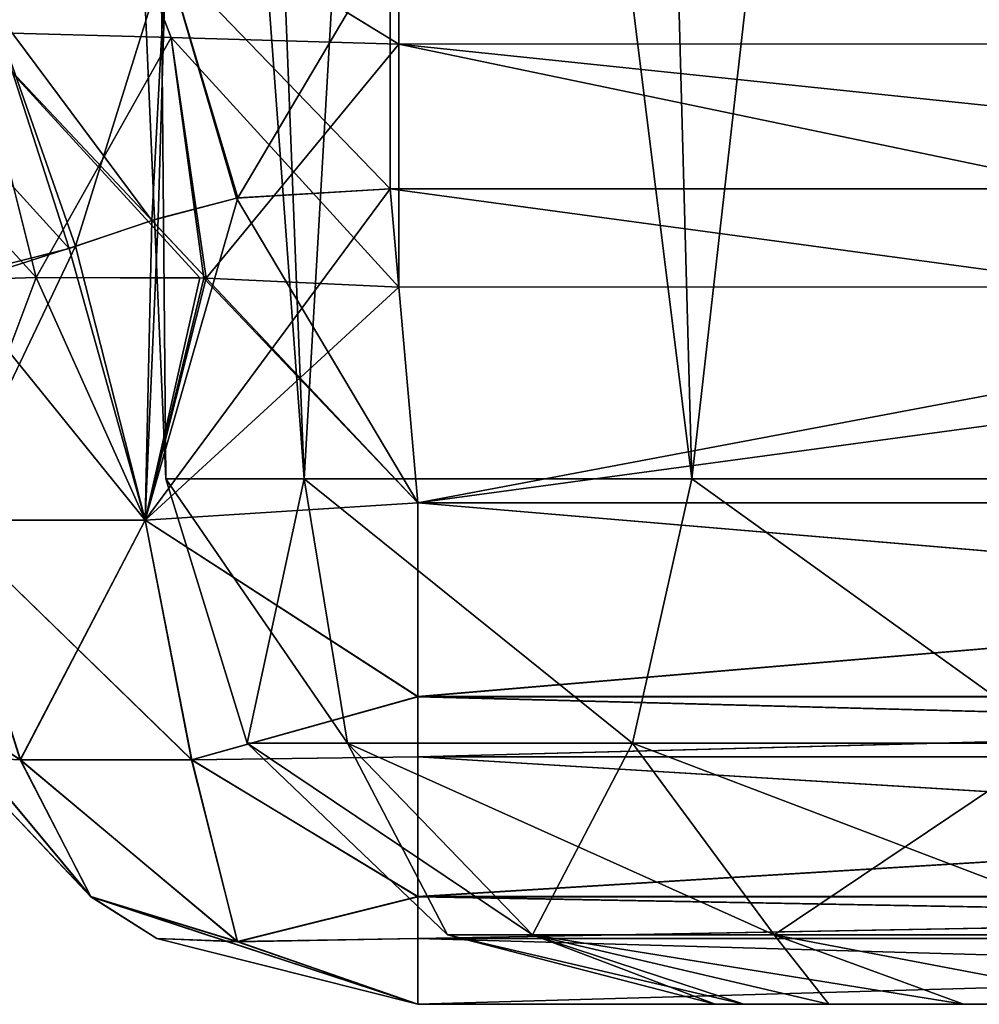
# Model space of a CAD drawing. Header units: millimetres. Extents: x -125 to 125, y -4 to 53.
# Tile 80 of 140: x 38.596 to 39.469, y -3.1 to -2.204. Entities that reach past the tile are written whole.
import ezdxf

# ---------------------------------------------------------------- set-up
doc = ezdxf.new("R2010")
doc.units = ezdxf.units.MM
doc.header["$LTSCALE"] = 65.185185
for name, color, linetype in [('272', 7, 'CONTINUOUS'), ('273', 7, 'CONTINUOUS'), ('274', 7, 'CONTINUOUS'), ('290', 7, 'CONTINUOUS'), ('291', 7, 'CONTINUOUS'), ('292', 7, 'CONTINUOUS'), ('314', 7, 'CONTINUOUS'), ('315', 7, 'CONTINUOUS'), ('334', 7, 'CONTINUOUS'), ('335', 7, 'CONTINUOUS'), ('344', 7, 'CONTINUOUS'), ('348', 7, 'CONTINUOUS'), ('349', 7, 'CONTINUOUS'), ('350', 7, 'CONTINUOUS'), ('351', 7, 'CONTINUOUS'), ('384', 7, 'CONTINUOUS'), ('385', 7, 'CONTINUOUS'), ('386', 7, 'CONTINUOUS'), ('387', 7, 'CONTINUOUS'), ('388', 7, 'CONTINUOUS'), ('408', 7, 'CONTINUOUS'), ('409', 7, 'CONTINUOUS'), ('412', 7, 'CONTINUOUS'), ('413', 7, 'CONTINUOUS'), ('416', 7, 'CONTINUOUS'), ('421', 7, 'CONTINUOUS'), ('422', 7, 'CONTINUOUS'), ('423', 7, 'CONTINUOUS'), ('424', 7, 'CONTINUOUS'), ('426', 7, 'CONTINUOUS'), ('427', 7, 'CONTINUOUS'), ('428', 7, 'CONTINUOUS'), ('433', 7, 'CONTINUOUS'), ('477', 7, 'CONTINUOUS'), ('482', 7, 'CONTINUOUS'), ('483', 7, 'CONTINUOUS'), ('484', 7, 'CONTINUOUS')]:
    doc.layers.add(name, color=color, linetype=linetype)

msp = doc.modelspace()

# ---------------------------------------------------------------- linework, layer by layer
at = {"layer": '272', "color": 7, "linetype": 'Continuous'}
for points in [[(38.95817, -2.64358, 124.24369), (41.04183, -2.64358, 124.24369), (38.93318, -2.35794, 124.26868), (38.95817, -2.64358, 124.24369)], [(41.04183, -2.64358, 124.24369), (41.06682, -2.35794, 124.26868), (38.93318, -2.35794, 124.26868), (41.04183, -2.64358, 124.24369)]]:
    msp.add_3dface(points, dxfattribs=at)
at = {"layer": '273', "color": 7, "linetype": 'Continuous'}
for points in [[(41.04183, -3.1, 123.16193), (38.95817, -3.1, 123.7456), (38.95817, -3.1, 123.16193), (41.04183, -3.1, 123.16193)], [(41.04183, -3.1, 123.7456), (38.95817, -3.1, 123.7456), (41.04183, -3.1, 123.16193), (41.04183, -3.1, 123.7456)]]:
    msp.add_3dface(points, dxfattribs=at)
at = {"layer": '274', "color": 7, "linetype": 'Continuous'}
for points in [[(38.95817, -2.64358, 122.66383), (38.94101, -2.44747, 122.64667), (40.00002, -2.44724, 122.64665), (38.95817, -2.64358, 122.66383)], [(41.04183, -2.64358, 122.66383), (38.95817, -2.64358, 122.66383), (40.00002, -2.44724, 122.64665), (41.04183, -2.64358, 122.66383)]]:
    msp.add_3dface(points, dxfattribs=at)
at = {"layer": '290', "color": 7, "linetype": 'Continuous'}
for points in [[(38.95817, -2.64358, -124.24369), (38.93318, -2.35794, -124.26868), (41.06682, -2.35794, -124.26868), (38.95817, -2.64358, -124.24369)], [(41.04183, -2.64358, -124.24369), (38.95817, -2.64358, -124.24369), (41.06682, -2.35794, -124.26868), (41.04183, -2.64358, -124.24369)]]:
    msp.add_3dface(points, dxfattribs=at)
at = {"layer": '291', "color": 7, "linetype": 'Continuous'}
for points in [[(41.04183, -3.1, -123.7456), (41.04183, -3.1, -123.16193), (38.95817, -3.1, -123.16193), (41.04183, -3.1, -123.7456)], [(38.95817, -3.1, -123.7456), (41.04183, -3.1, -123.7456), (38.95817, -3.1, -123.16193), (38.95817, -3.1, -123.7456)]]:
    msp.add_3dface(points, dxfattribs=at)
at = {"layer": '292', "color": 7, "linetype": 'Continuous'}
for points in [[(38.94101, -2.44747, -122.64667), (38.95817, -2.64358, -122.66383), (40.00002, -2.44724, -122.64665), (38.94101, -2.44747, -122.64667)], [(38.95817, -2.64358, -122.66383), (41.04183, -2.64358, -122.66383), (40.00002, -2.44724, -122.64665), (38.95817, -2.64358, -122.66383)]]:
    msp.add_3dface(points, dxfattribs=at)
at = {"layer": '314', "color": 7, "linetype": 'Continuous'}
for points in [[(38.61119, -2.43873, 122.76965), (38.52805, -2.65932, 122.91397), (38.48657, -2.44253, 122.93897), (38.61119, -2.43873, 122.76965)], [(38.7102, -2.65932, 122.73182), (38.52805, -2.65932, 122.91397), (38.61119, -2.43873, 122.76965), (38.7102, -2.65932, 122.73182)], [(38.75983, -2.43907, 122.6796), (38.7102, -2.65932, 122.73182), (38.61119, -2.43873, 122.76965), (38.75983, -2.43907, 122.6796)], [(38.76565, -2.43914, 122.6774), (38.7102, -2.65932, 122.73182), (38.75983, -2.43907, 122.6796), (38.76565, -2.43914, 122.6774)], [(38.94101, -2.44747, 122.64667), (38.7102, -2.65932, 122.73182), (38.76565, -2.43914, 122.6774), (38.94101, -2.44747, 122.64667)], [(38.94101, -2.44747, 122.64667), (38.95817, -2.64358, 122.66383), (38.7102, -2.65932, 122.73182), (38.94101, -2.44747, 122.64667)]]:
    msp.add_3dface(points, dxfattribs=at)
at = {"layer": '315', "color": 7, "linetype": 'Continuous'}
for points in [[(38.95817, -2.64358, 124.24369), (38.93318, -2.35794, 124.26868), (38.79329, -2.36652, 124.24778), (38.95817, -2.64358, 124.24369)], [(38.71617, -2.38675, 124.21542), (38.95817, -2.64358, 124.24369), (38.79329, -2.36652, 124.24778), (38.71617, -2.38675, 124.21542)], [(38.64107, -2.41222, 124.16619), (38.7102, -2.65932, 124.17571), (38.71617, -2.38675, 124.21542), (38.64107, -2.41222, 124.16619)], [(38.7102, -2.65932, 124.17571), (38.95817, -2.64358, 124.24369), (38.71617, -2.38675, 124.21542), (38.7102, -2.65932, 124.17571)], [(38.53217, -2.43953, 124.04948), (38.7102, -2.65932, 124.17571), (38.64107, -2.41222, 124.16619), (38.53217, -2.43953, 124.04948)], [(38.52805, -2.65932, 123.99356), (38.7102, -2.65932, 124.17571), (38.53217, -2.43953, 124.04948), (38.52805, -2.65932, 123.99356)]]:
    msp.add_3dface(points, dxfattribs=at)
at = {"layer": '334', "color": 7, "linetype": 'Continuous'}
for points in [[(38.93318, -2.35794, -124.26868), (38.7102, -2.65932, -124.17571), (38.79453, -2.36628, -124.24817), (38.93318, -2.35794, -124.26868)], [(38.93318, -2.35794, -124.26868), (38.95817, -2.64358, -124.24369), (38.7102, -2.65932, -124.17571), (38.93318, -2.35794, -124.26868)], [(38.79453, -2.36628, -124.24817), (38.7102, -2.65932, -124.17571), (38.72206, -2.38492, -124.21849), (38.79453, -2.36628, -124.24817)], [(38.72206, -2.38492, -124.21849), (38.7102, -2.65932, -124.17571), (38.64684, -2.41022, -124.1707), (38.72206, -2.38492, -124.21849)], [(38.64684, -2.41022, -124.1707), (38.52805, -2.65932, -123.99356), (38.5809, -2.4313, -124.11023), (38.64684, -2.41022, -124.1707)], [(38.7102, -2.65932, -124.17571), (38.52805, -2.65932, -123.99356), (38.64684, -2.41022, -124.1707), (38.7102, -2.65932, -124.17571)]]:
    msp.add_3dface(points, dxfattribs=at)
at = {"layer": '335', "color": 7, "linetype": 'Continuous'}
for points in [[(38.48657, -2.44252, -122.93897), (38.52805, -2.65932, -122.91397), (38.61119, -2.43873, -122.76965), (38.48657, -2.44252, -122.93897)], [(38.52805, -2.65932, -122.91397), (38.7102, -2.65932, -122.73182), (38.61119, -2.43873, -122.76965), (38.52805, -2.65932, -122.91397)], [(38.61119, -2.43873, -122.76965), (38.7102, -2.65932, -122.73182), (38.76367, -2.43912, -122.67814), (38.61119, -2.43873, -122.76965)], [(38.7102, -2.65932, -122.73182), (38.95817, -2.64358, -122.66383), (38.76367, -2.43912, -122.67814), (38.7102, -2.65932, -122.73182)], [(38.76367, -2.43912, -122.67814), (38.95817, -2.64358, -122.66383), (38.76565, -2.43914, -122.67739), (38.76367, -2.43912, -122.67814)], [(38.95817, -2.64358, -122.66383), (38.94101, -2.44747, -122.64667), (38.76565, -2.43914, -122.67739), (38.95817, -2.64358, -122.66383)]]:
    msp.add_3dface(points, dxfattribs=at)
at = {"layer": '344', "color": 7, "linetype": 'Continuous'}
for points in [[(41.04183, -2.64358, 124.24369), (38.95817, -2.64358, 124.24369), (38.95817, -2.82008, 124.19456), (41.04183, -2.64358, 124.24369)], [(41.04183, -2.64358, 124.24369), (38.95817, -2.82008, 124.19456), (41.04183, -2.82008, 124.19456), (41.04183, -2.64358, 124.24369)], [(38.95817, -2.82008, 124.19456), (38.95817, -2.87475, 124.16335), (41.04183, -2.82008, 124.19456), (38.95817, -2.82008, 124.19456)], [(41.04183, -2.82008, 124.19456), (38.95817, -2.87475, 124.16335), (41.04183, -2.87475, 124.16335), (41.04183, -2.82008, 124.19456)], [(41.04183, -2.87475, 124.16335), (38.95817, -3.00206, 124.04283), (41.04183, -3.00206, 124.04283), (41.04183, -2.87475, 124.16335)], [(38.95817, -2.87475, 124.16335), (38.95817, -3.00206, 124.04283), (41.04183, -2.87475, 124.16335), (38.95817, -2.87475, 124.16335)], [(41.04183, -3.00206, 124.04283), (38.95817, -3.0401, 123.9829), (41.04183, -3.0401, 123.9829), (41.04183, -3.00206, 124.04283)], [(38.95817, -3.00206, 124.04283), (38.95817, -3.0401, 123.9829), (41.04183, -3.00206, 124.04283), (38.95817, -3.00206, 124.04283)], [(38.95817, -3.1, 123.7456), (41.04183, -3.1, 123.7456), (41.04183, -3.0401, 123.9829), (38.95817, -3.1, 123.7456)], [(38.95817, -3.0401, 123.9829), (38.95817, -3.1, 123.7456), (41.04183, -3.0401, 123.9829), (38.95817, -3.0401, 123.9829)]]:
    msp.add_3dface(points, dxfattribs=at)
at = {"layer": '348', "color": 7, "linetype": 'Continuous'}
for points in [[(38.95817, -2.64358, 122.66383), (41.04183, -2.64358, 122.66383), (41.04183, -2.82008, 122.71297), (38.95817, -2.64358, 122.66383)], [(38.95817, -2.64358, 122.66383), (41.04183, -2.82008, 122.71297), (38.95817, -2.82008, 122.71297), (38.95817, -2.64358, 122.66383)], [(41.04183, -2.82008, 122.71297), (41.04183, -2.87474, 122.74418), (38.95817, -2.82008, 122.71297), (41.04183, -2.82008, 122.71297)], [(38.95817, -2.82008, 122.71297), (41.04183, -2.87474, 122.74418), (38.95817, -2.87475, 122.74418), (38.95817, -2.82008, 122.71297)], [(41.04183, -2.87474, 122.74418), (41.04183, -3.00206, 122.86469), (38.95817, -2.87475, 122.74418), (41.04183, -2.87474, 122.74418)], [(38.95817, -2.87475, 122.74418), (41.04183, -3.00206, 122.86469), (38.95817, -3.00206, 122.86469), (38.95817, -2.87475, 122.74418)], [(41.04183, -3.00206, 122.86469), (41.04183, -3.0401, 122.92462), (38.95817, -3.00206, 122.86469), (41.04183, -3.00206, 122.86469)], [(38.95817, -3.00206, 122.86469), (41.04183, -3.0401, 122.92462), (38.95817, -3.0401, 122.92462), (38.95817, -3.00206, 122.86469)], [(41.04183, -3.0401, 122.92462), (41.04183, -3.1, 123.16193), (38.95817, -3.0401, 122.92462), (41.04183, -3.0401, 122.92462)], [(41.04183, -3.1, 123.16193), (38.95817, -3.1, 123.16193), (38.95817, -3.0401, 122.92462), (41.04183, -3.1, 123.16193)]]:
    msp.add_3dface(points, dxfattribs=at)
at = {"layer": '349', "color": 7, "linetype": 'Continuous'}
for points in [[(38.7102, -2.65932, 122.73182), (38.95817, -2.64358, 122.66383), (38.95817, -2.82008, 122.71297), (38.7102, -2.65932, 122.73182)], [(38.50921, -2.82008, 123.16193), (38.52805, -2.65932, 122.91397), (38.59676, -2.87766, 122.95629), (38.50921, -2.82008, 123.16193)], [(38.52805, -2.65932, 122.91397), (38.7102, -2.65932, 122.73182), (38.59676, -2.87766, 122.95629), (38.52805, -2.65932, 122.91397)], [(38.59676, -2.87766, 122.95629), (38.7102, -2.65932, 122.73182), (38.75252, -2.87766, 122.80052), (38.59676, -2.87766, 122.95629)], [(38.7102, -2.65932, 122.73182), (38.95817, -2.82008, 122.71297), (38.75252, -2.87766, 122.80052), (38.7102, -2.65932, 122.73182)], [(38.50921, -2.82008, 123.16193), (38.59676, -2.87766, 122.95629), (38.54041, -2.87474, 123.16193), (38.50921, -2.82008, 123.16193)], [(38.95817, -2.82008, 122.71297), (38.95817, -3.00206, 122.86469), (38.75252, -2.87766, 122.80052), (38.95817, -2.82008, 122.71297)], [(38.95817, -2.82008, 122.71297), (38.95817, -2.87475, 122.74418), (38.95817, -3.00206, 122.86469), (38.95817, -2.82008, 122.71297)], [(38.59676, -2.87766, 122.95629), (38.66093, -3.00206, 123.16193), (38.54041, -2.87474, 123.16193), (38.59676, -2.87766, 122.95629)], [(38.59676, -2.87766, 122.95629), (38.75252, -2.87766, 122.80052), (38.79425, -3.04302, 122.99801), (38.59676, -2.87766, 122.95629)], [(38.59676, -2.87766, 122.95629), (38.79425, -3.04302, 122.99801), (38.66093, -3.00206, 123.16193), (38.59676, -2.87766, 122.95629)], [(38.75252, -2.87766, 122.80052), (38.95817, -3.00206, 122.86469), (38.79425, -3.04302, 122.99801), (38.75252, -2.87766, 122.80052)], [(38.66093, -3.00206, 123.16193), (38.79425, -3.04302, 122.99801), (38.72086, -3.0401, 123.16193), (38.66093, -3.00206, 123.16193)], [(38.95817, -3.00206, 122.86469), (38.95817, -3.1, 123.16193), (38.79425, -3.04302, 122.99801), (38.95817, -3.00206, 122.86469)], [(38.95817, -3.1, 123.16193), (38.95817, -3.00206, 122.86469), (38.95817, -3.0401, 122.92462), (38.95817, -3.1, 123.16193)], [(38.79425, -3.04302, 122.99801), (38.95817, -3.1, 123.16193), (38.72086, -3.0401, 123.16193), (38.79425, -3.04302, 122.99801)]]:
    msp.add_3dface(points, dxfattribs=at)
at = {"layer": '350', "color": 7, "linetype": 'Continuous'}
for points in [[(38.54041, -2.87474, 123.16193), (38.66093, -3.00206, 123.16193), (38.54042, -2.87475, 123.7456), (38.54041, -2.87474, 123.16193)], [(38.54042, -2.87475, 123.7456), (38.66093, -3.00206, 123.16193), (38.66093, -3.00206, 123.7456), (38.54042, -2.87475, 123.7456)], [(38.66093, -3.00206, 123.16193), (38.72086, -3.0401, 123.16193), (38.66093, -3.00206, 123.7456), (38.66093, -3.00206, 123.16193)], [(38.66093, -3.00206, 123.7456), (38.72086, -3.0401, 123.16193), (38.72086, -3.0401, 123.7456), (38.66093, -3.00206, 123.7456)], [(38.72086, -3.0401, 123.16193), (38.95817, -3.1, 123.16193), (38.72086, -3.0401, 123.7456), (38.72086, -3.0401, 123.16193)], [(38.95817, -3.1, 123.16193), (38.95817, -3.1, 123.7456), (38.72086, -3.0401, 123.7456), (38.95817, -3.1, 123.16193)]]:
    msp.add_3dface(points, dxfattribs=at)
at = {"layer": '351', "color": 7, "linetype": 'Continuous'}
for points in [[(38.95817, -2.64358, 124.24369), (38.7102, -2.65932, 124.17571), (38.95817, -2.82008, 124.19456), (38.95817, -2.64358, 124.24369)], [(38.52805, -2.65932, 123.99356), (38.50921, -2.82008, 123.7456), (38.59676, -2.87766, 123.95124), (38.52805, -2.65932, 123.99356)], [(38.75252, -2.87766, 124.107), (38.52805, -2.65932, 123.99356), (38.59676, -2.87766, 123.95124), (38.75252, -2.87766, 124.107)], [(38.7102, -2.65932, 124.17571), (38.52805, -2.65932, 123.99356), (38.75252, -2.87766, 124.107), (38.7102, -2.65932, 124.17571)], [(38.95817, -2.82008, 124.19456), (38.7102, -2.65932, 124.17571), (38.75252, -2.87766, 124.107), (38.95817, -2.82008, 124.19456)], [(38.50921, -2.82008, 123.7456), (38.54042, -2.87475, 123.7456), (38.66093, -3.00206, 123.7456), (38.50921, -2.82008, 123.7456)], [(38.50921, -2.82008, 123.7456), (38.66093, -3.00206, 123.7456), (38.59676, -2.87766, 123.95124), (38.50921, -2.82008, 123.7456)], [(38.95817, -2.87475, 124.16335), (38.95817, -2.82008, 124.19456), (38.75252, -2.87766, 124.107), (38.95817, -2.87475, 124.16335)], [(38.95817, -3.00206, 124.04283), (38.95817, -2.87475, 124.16335), (38.75252, -2.87766, 124.107), (38.95817, -3.00206, 124.04283)], [(38.59676, -2.87766, 123.95124), (38.66093, -3.00206, 123.7456), (38.79425, -3.04302, 123.90951), (38.59676, -2.87766, 123.95124)], [(38.75252, -2.87766, 124.107), (38.59676, -2.87766, 123.95124), (38.79425, -3.04302, 123.90951), (38.75252, -2.87766, 124.107)], [(38.95817, -3.00206, 124.04283), (38.75252, -2.87766, 124.107), (38.79425, -3.04302, 123.90951), (38.95817, -3.00206, 124.04283)], [(38.66093, -3.00206, 123.7456), (38.95817, -3.1, 123.7456), (38.79425, -3.04302, 123.90951), (38.66093, -3.00206, 123.7456)], [(38.95817, -3.1, 123.7456), (38.66093, -3.00206, 123.7456), (38.72086, -3.0401, 123.7456), (38.95817, -3.1, 123.7456)], [(38.95817, -3.0401, 123.9829), (38.95817, -3.00206, 124.04283), (38.79425, -3.04302, 123.90951), (38.95817, -3.0401, 123.9829)], [(38.95817, -3.1, 123.7456), (38.95817, -3.0401, 123.9829), (38.79425, -3.04302, 123.90951), (38.95817, -3.1, 123.7456)]]:
    msp.add_3dface(points, dxfattribs=at)
at = {"layer": '384', "color": 7, "linetype": 'Continuous'}
for points in [[(41.04183, -2.8199, -122.71288), (41.04183, -2.64358, -122.66383), (38.95817, -2.8199, -122.71288), (41.04183, -2.8199, -122.71288)], [(41.04183, -2.64358, -122.66383), (38.95817, -2.64358, -122.66383), (38.95817, -2.8199, -122.71288), (41.04183, -2.64358, -122.66383)], [(41.04183, -2.87475, -122.74418), (41.04183, -2.8199, -122.71288), (38.95817, -2.87475, -122.74418), (41.04183, -2.87475, -122.74418)], [(38.95817, -2.87475, -122.74418), (41.04183, -2.8199, -122.71288), (38.95817, -2.8199, -122.71288), (38.95817, -2.87475, -122.74418)], [(38.95817, -3.00189, -122.86447), (41.04183, -2.87475, -122.74418), (38.95817, -2.87475, -122.74418), (38.95817, -3.00189, -122.86447)], [(41.04183, -3.00189, -122.86447), (41.04183, -2.87475, -122.74418), (38.95817, -3.00189, -122.86447), (41.04183, -3.00189, -122.86447)], [(41.04183, -3.0401, -122.92462), (41.04183, -3.00189, -122.86447), (38.95817, -3.0401, -122.92462), (41.04183, -3.0401, -122.92462)], [(38.95817, -3.0401, -122.92462), (41.04183, -3.00189, -122.86447), (38.95817, -3.00189, -122.86447), (38.95817, -3.0401, -122.92462)], [(38.95817, -3.1, -123.16193), (41.04183, -3.0401, -122.92462), (38.95817, -3.0401, -122.92462), (38.95817, -3.1, -123.16193)], [(38.95817, -3.1, -123.16193), (41.04183, -3.1, -123.16193), (41.04183, -3.0401, -122.92462), (38.95817, -3.1, -123.16193)]]:
    msp.add_3dface(points, dxfattribs=at)
at = {"layer": '385', "color": 7, "linetype": 'Continuous'}
for points in [[(38.95817, -2.64358, -122.66383), (38.7102, -2.65932, -122.73182), (38.95817, -2.8199, -122.71288), (38.95817, -2.64358, -122.66383)], [(38.59665, -2.87747, -122.95621), (38.52805, -2.65932, -122.91397), (38.50912, -2.8199, -123.16193), (38.59665, -2.87747, -122.95621)], [(38.7102, -2.65932, -122.73182), (38.52805, -2.65932, -122.91397), (38.75244, -2.87747, -122.80042), (38.7102, -2.65932, -122.73182)], [(38.75244, -2.87747, -122.80042), (38.52805, -2.65932, -122.91397), (38.59665, -2.87747, -122.95621), (38.75244, -2.87747, -122.80042)], [(38.95817, -2.8199, -122.71288), (38.7102, -2.65932, -122.73182), (38.75244, -2.87747, -122.80042), (38.95817, -2.8199, -122.71288)], [(38.66071, -3.00189, -123.16193), (38.50912, -2.8199, -123.16193), (38.54041, -2.87474, -123.16193), (38.66071, -3.00189, -123.16193)], [(38.59665, -2.87747, -122.95621), (38.50912, -2.8199, -123.16193), (38.66071, -3.00189, -123.16193), (38.59665, -2.87747, -122.95621)], [(38.95817, -2.87475, -122.74418), (38.95817, -2.8199, -122.71288), (38.75244, -2.87747, -122.80042), (38.95817, -2.87475, -122.74418)], [(38.95817, -3.00189, -122.86447), (38.95817, -2.87475, -122.74418), (38.75244, -2.87747, -122.80042), (38.95817, -3.00189, -122.86447)], [(38.7941, -3.0429, -122.99786), (38.59665, -2.87747, -122.95621), (38.66071, -3.00189, -123.16193), (38.7941, -3.0429, -122.99786)], [(38.75244, -2.87747, -122.80042), (38.59665, -2.87747, -122.95621), (38.7941, -3.0429, -122.99786), (38.75244, -2.87747, -122.80042)], [(38.95817, -3.00189, -122.86447), (38.75244, -2.87747, -122.80042), (38.7941, -3.0429, -122.99786), (38.95817, -3.00189, -122.86447)], [(38.95817, -3.1, -123.16193), (38.66071, -3.00189, -123.16193), (38.72086, -3.0401, -123.16193), (38.95817, -3.1, -123.16193)], [(38.95817, -3.1, -123.16193), (38.7941, -3.0429, -122.99786), (38.66071, -3.00189, -123.16193), (38.95817, -3.1, -123.16193)], [(38.95817, -3.0401, -122.92462), (38.95817, -3.00189, -122.86447), (38.7941, -3.0429, -122.99786), (38.95817, -3.0401, -122.92462)], [(38.95817, -3.1, -123.16193), (38.95817, -3.0401, -122.92462), (38.7941, -3.0429, -122.99786), (38.95817, -3.1, -123.16193)]]:
    msp.add_3dface(points, dxfattribs=at)
at = {"layer": '386', "color": 7, "linetype": 'Continuous'}
for points in [[(38.66071, -3.00189, -123.16193), (38.54041, -2.87474, -123.16193), (38.66071, -3.00189, -123.7456), (38.66071, -3.00189, -123.16193)], [(38.66071, -3.00189, -123.7456), (38.54041, -2.87474, -123.16193), (38.54042, -2.87475, -123.7456), (38.66071, -3.00189, -123.7456)], [(38.72086, -3.0401, -123.7456), (38.66071, -3.00189, -123.16193), (38.66071, -3.00189, -123.7456), (38.72086, -3.0401, -123.7456)], [(38.72086, -3.0401, -123.16193), (38.66071, -3.00189, -123.16193), (38.72086, -3.0401, -123.7456), (38.72086, -3.0401, -123.16193)], [(38.95817, -3.1, -123.7456), (38.95817, -3.1, -123.16193), (38.72086, -3.0401, -123.16193), (38.95817, -3.1, -123.7456)], [(38.95817, -3.1, -123.7456), (38.72086, -3.0401, -123.16193), (38.72086, -3.0401, -123.7456), (38.95817, -3.1, -123.7456)]]:
    msp.add_3dface(points, dxfattribs=at)
at = {"layer": '387', "color": 7, "linetype": 'Continuous'}
for points in [[(38.7102, -2.65932, -124.17571), (38.95817, -2.64358, -124.24369), (38.95817, -2.8199, -124.19465), (38.7102, -2.65932, -124.17571)], [(38.50912, -2.8199, -123.7456), (38.52805, -2.65932, -123.99356), (38.59665, -2.87747, -123.95132), (38.50912, -2.8199, -123.7456)], [(38.52805, -2.65932, -123.99356), (38.7102, -2.65932, -124.17571), (38.59665, -2.87747, -123.95132), (38.52805, -2.65932, -123.99356)], [(38.59665, -2.87747, -123.95132), (38.7102, -2.65932, -124.17571), (38.75244, -2.87747, -124.10711), (38.59665, -2.87747, -123.95132)], [(38.75244, -2.87747, -124.10711), (38.7102, -2.65932, -124.17571), (38.95817, -2.8199, -124.19465), (38.75244, -2.87747, -124.10711)], [(38.54042, -2.87475, -123.7456), (38.50912, -2.8199, -123.7456), (38.59665, -2.87747, -123.95132), (38.54042, -2.87475, -123.7456)], [(38.75244, -2.87747, -124.10711), (38.95817, -2.8199, -124.19465), (38.95817, -3.00189, -124.04305), (38.75244, -2.87747, -124.10711)], [(38.95817, -3.00189, -124.04305), (38.95817, -2.8199, -124.19465), (38.95817, -2.87474, -124.16335), (38.95817, -3.00189, -124.04305)], [(38.66071, -3.00189, -123.7456), (38.54042, -2.87475, -123.7456), (38.59665, -2.87747, -123.95132), (38.66071, -3.00189, -123.7456)], [(38.59665, -2.87747, -123.95132), (38.75244, -2.87747, -124.10711), (38.7941, -3.0429, -123.90966), (38.59665, -2.87747, -123.95132)], [(38.66071, -3.00189, -123.7456), (38.59665, -2.87747, -123.95132), (38.7941, -3.0429, -123.90966), (38.66071, -3.00189, -123.7456)], [(38.7941, -3.0429, -123.90966), (38.75244, -2.87747, -124.10711), (38.95817, -3.00189, -124.04305), (38.7941, -3.0429, -123.90966)], [(38.72086, -3.0401, -123.7456), (38.66071, -3.00189, -123.7456), (38.7941, -3.0429, -123.90966), (38.72086, -3.0401, -123.7456)], [(38.95817, -3.1, -123.7456), (38.7941, -3.0429, -123.90966), (38.95817, -3.00189, -124.04305), (38.95817, -3.1, -123.7456)], [(38.95817, -3.1, -123.7456), (38.95817, -3.00189, -124.04305), (38.95817, -3.0401, -123.9829), (38.95817, -3.1, -123.7456)], [(38.95817, -3.1, -123.7456), (38.72086, -3.0401, -123.7456), (38.7941, -3.0429, -123.90966), (38.95817, -3.1, -123.7456)]]:
    msp.add_3dface(points, dxfattribs=at)
at = {"layer": '388', "color": 7, "linetype": 'Continuous'}
for points in [[(38.95817, -2.64358, -124.24369), (41.04183, -2.64358, -124.24369), (41.04183, -2.8199, -124.19465), (38.95817, -2.64358, -124.24369)], [(38.95817, -2.8199, -124.19465), (38.95817, -2.64358, -124.24369), (41.04183, -2.8199, -124.19465), (38.95817, -2.8199, -124.19465)], [(38.95817, -2.87474, -124.16335), (38.95817, -2.8199, -124.19465), (41.04183, -2.87475, -124.16335), (38.95817, -2.87474, -124.16335)], [(41.04183, -2.87475, -124.16335), (38.95817, -2.8199, -124.19465), (41.04183, -2.8199, -124.19465), (41.04183, -2.87475, -124.16335)], [(41.04183, -3.00189, -124.04305), (38.95817, -2.87474, -124.16335), (41.04183, -2.87475, -124.16335), (41.04183, -3.00189, -124.04305)], [(38.95817, -3.00189, -124.04305), (38.95817, -2.87474, -124.16335), (41.04183, -3.00189, -124.04305), (38.95817, -3.00189, -124.04305)], [(41.04183, -3.0401, -123.9829), (38.95817, -3.00189, -124.04305), (41.04183, -3.00189, -124.04305), (41.04183, -3.0401, -123.9829)], [(38.95817, -3.0401, -123.9829), (38.95817, -3.00189, -124.04305), (41.04183, -3.0401, -123.9829), (38.95817, -3.0401, -123.9829)], [(41.04183, -3.1, -123.7456), (38.95817, -3.1, -123.7456), (38.95817, -3.0401, -123.9829), (41.04183, -3.1, -123.7456)], [(41.04183, -3.1, -123.7456), (38.95817, -3.0401, -123.9829), (41.04183, -3.0401, -123.9829), (41.04183, -3.1, -123.7456)]]:
    msp.add_3dface(points, dxfattribs=at)
at = {"layer": '408', "color": 7, "linetype": 'Continuous'}
for points in [[(39.25492, -3.1, 40.19959), (39.22865, -3.1, 40), (39.25492, -3.1, 39.80041), (39.25492, -3.1, 40.19959)], [(39.25492, -3.1, -39.80041), (39.22865, -3.1, -40), (39.25492, -3.1, -40.19959), (39.25492, -3.1, -39.80041)], [(39.33197, -3.1, 40.38564), (39.25492, -3.1, 40.19959), (39.33197, -3.1, 39.61436), (39.33197, -3.1, 40.38564)], [(39.33197, -3.1, 39.61436), (39.25492, -3.1, 40.19959), (39.25492, -3.1, 39.80041), (39.33197, -3.1, 39.61436)], [(39.33197, -3.1, -40.38564), (39.25492, -3.1, -39.80041), (39.25492, -3.1, -40.19959), (39.33197, -3.1, -40.38564)], [(39.33197, -3.1, -39.61436), (39.25492, -3.1, -39.80041), (39.33197, -3.1, -40.38564), (39.33197, -3.1, -39.61436)], [(39.45455, -3.1, 39.45459), (39.33197, -3.1, 40.38564), (39.33197, -3.1, 39.61436), (39.45455, -3.1, 39.45459)], [(39.45455, -3.1, 40.54541), (39.33197, -3.1, 40.38564), (39.45455, -3.1, 39.45459), (39.45455, -3.1, 40.54541)], [(39.45455, -3.1, -40.54541), (39.33197, -3.1, -39.61436), (39.33197, -3.1, -40.38564), (39.45455, -3.1, -40.54541)], [(39.45455, -3.1, -39.45459), (39.33197, -3.1, -39.61436), (39.45455, -3.1, -40.54541), (39.45455, -3.1, -39.45459)], [(39.61431, -3.1, 40.66801), (39.45455, -3.1, 40.54541), (39.61431, -3.1, 39.33199), (39.61431, -3.1, 40.66801)], [(39.61431, -3.1, 39.33199), (39.45455, -3.1, 40.54541), (39.45455, -3.1, 39.45459), (39.61431, -3.1, 39.33199)], [(39.61431, -3.1, -40.66801), (39.45455, -3.1, -39.45459), (39.45455, -3.1, -40.54541), (39.61431, -3.1, -40.66801)], [(39.61431, -3.1, -39.33199), (39.45455, -3.1, -39.45459), (39.61431, -3.1, -40.66801), (39.61431, -3.1, -39.33199)]]:
    msp.add_3dface(points, dxfattribs=at)
at = {"layer": '409', "color": 7, "linetype": 'Continuous'}
for points in [[(38.72912, -2.62181, -40), (38.85498, -2.62181, -39.44859), (38.54821, 1.52181, -40), (38.72912, -2.62181, -40)], [(38.54821, 1.52181, -40), (38.85498, -2.62181, -39.44859), (38.69198, 1.52181, -39.37009), (38.54821, 1.52181, -40)], [(38.85498, -2.62181, -39.44859), (39.20762, -2.62181, -39.00639), (38.69198, 1.52181, -39.37009), (38.85498, -2.62181, -39.44859)], [(38.69198, 1.52181, -39.37009), (39.20762, -2.62181, -39.00639), (39.09482, 1.52181, -38.86494), (38.69198, 1.52181, -39.37009)], [(39.09482, 1.52181, -38.86494), (39.7172, -2.62181, -38.76099), (39.67695, 1.52181, -38.58461), (39.09482, 1.52181, -38.86494)], [(39.20762, -2.62181, -39.00639), (39.7172, -2.62181, -38.76099), (39.09482, 1.52181, -38.86494), (39.20762, -2.62181, -39.00639)]]:
    msp.add_3dface(points, dxfattribs=at)
at = {"layer": '412', "color": 7, "linetype": 'Continuous'}
for points in [[(38.54821, 1.52181, 40), (38.85498, -2.62181, 40.55141), (38.69198, 1.52181, 40.62991), (38.54821, 1.52181, 40)], [(38.72912, -2.62181, 40), (38.85498, -2.62181, 40.55141), (38.54821, 1.52181, 40), (38.72912, -2.62181, 40)], [(38.69198, 1.52181, 40.62991), (39.20762, -2.62181, 40.99361), (39.09482, 1.52181, 41.13506), (38.69198, 1.52181, 40.62991)], [(38.85498, -2.62181, 40.55141), (39.20762, -2.62181, 40.99361), (38.69198, 1.52181, 40.62991), (38.85498, -2.62181, 40.55141)], [(39.09482, 1.52181, 41.13506), (39.7172, -2.62181, 41.23901), (39.67695, 1.52181, 41.41539), (39.09482, 1.52181, 41.13506)], [(39.20762, -2.62181, 40.99361), (39.7172, -2.62181, 41.23901), (39.09482, 1.52181, 41.13506), (39.20762, -2.62181, 40.99361)]]:
    msp.add_3dface(points, dxfattribs=at)
at = {"layer": '413', "color": 7, "linetype": 'Continuous'}
for points in [[(38.72912, -2.62181, 40), (38.54821, 1.52181, 40), (38.69198, 1.52181, 39.37009), (38.72912, -2.62181, 40)], [(39.09482, 1.52181, 38.86494), (38.85498, -2.62181, 39.44859), (38.69198, 1.52181, 39.37009), (39.09482, 1.52181, 38.86494)], [(38.85498, -2.62181, 39.44859), (38.72912, -2.62181, 40), (38.69198, 1.52181, 39.37009), (38.85498, -2.62181, 39.44859)], [(39.20762, -2.62181, 39.00639), (38.85498, -2.62181, 39.44859), (39.09482, 1.52181, 38.86494), (39.20762, -2.62181, 39.00639)], [(39.67695, 1.52181, 38.58461), (39.20762, -2.62181, 39.00639), (39.09482, 1.52181, 38.86494), (39.67695, 1.52181, 38.58461)], [(39.7172, -2.62181, 38.76099), (39.20762, -2.62181, 39.00639), (39.67695, 1.52181, 38.58461), (39.7172, -2.62181, 38.76099)]]:
    msp.add_3dface(points, dxfattribs=at)
at = {"layer": '416', "color": 7, "linetype": 'Continuous'}
for points in [[(38.72912, -2.62181, -40), (38.54821, 1.52181, -40), (38.69198, 1.52181, -40.62991), (38.72912, -2.62181, -40)], [(39.09482, 1.52181, -41.13506), (38.85498, -2.62181, -40.55141), (38.69198, 1.52181, -40.62991), (39.09482, 1.52181, -41.13506)], [(38.85498, -2.62181, -40.55141), (38.72912, -2.62181, -40), (38.69198, 1.52181, -40.62991), (38.85498, -2.62181, -40.55141)], [(39.20762, -2.62181, -40.99361), (38.85498, -2.62181, -40.55141), (39.09482, 1.52181, -41.13506), (39.20762, -2.62181, -40.99361)], [(39.67695, 1.52181, -41.41539), (39.20762, -2.62181, -40.99361), (39.09482, 1.52181, -41.13506), (39.67695, 1.52181, -41.41539)], [(39.7172, -2.62181, -41.23901), (39.20762, -2.62181, -40.99361), (39.67695, 1.52181, -41.41539), (39.7172, -2.62181, -41.23901)]]:
    msp.add_3dface(points, dxfattribs=at)
at = {"layer": '421', "color": 7, "linetype": 'Continuous'}
for points in [[(38.85498, -2.62181, 40.55141), (38.72912, -2.62181, 40), (38.8942, -2.86249, 40.45804), (38.85498, -2.62181, 40.55141)], [(38.72912, -2.62181, 40), (38.80309, -2.86249, 40), (38.8942, -2.86249, 40.45804), (38.72912, -2.62181, 40)], [(39.20762, -2.62181, 40.99361), (38.85498, -2.62181, 40.55141), (39.15366, -2.86249, 40.84634), (39.20762, -2.62181, 40.99361)], [(38.85498, -2.62181, 40.55141), (38.8942, -2.86249, 40.45804), (39.15366, -2.86249, 40.84634), (38.85498, -2.62181, 40.55141)], [(39.20762, -2.62181, 40.99361), (39.15366, -2.86249, 40.84634), (39.54196, -2.86249, 41.1058), (39.20762, -2.62181, 40.99361)], [(39.7172, -2.62181, 41.23901), (39.20762, -2.62181, 40.99361), (39.54196, -2.86249, 41.1058), (39.7172, -2.62181, 41.23901)], [(38.98519, -3.03673, 40), (39.06244, -3.03673, 40.38835), (38.80309, -2.86249, 40), (38.98519, -3.03673, 40)], [(38.80309, -2.86249, 40), (39.06244, -3.03673, 40.38835), (38.8942, -2.86249, 40.45804), (38.80309, -2.86249, 40)], [(39.06244, -3.03673, 40.38835), (39.28242, -3.03673, 40.71758), (38.8942, -2.86249, 40.45804), (39.06244, -3.03673, 40.38835)], [(38.8942, -2.86249, 40.45804), (39.28242, -3.03673, 40.71758), (39.15366, -2.86249, 40.84634), (38.8942, -2.86249, 40.45804)], [(39.28242, -3.03673, 40.71758), (39.61165, -3.03673, 40.93756), (39.15366, -2.86249, 40.84634), (39.28242, -3.03673, 40.71758)], [(39.15366, -2.86249, 40.84634), (39.61165, -3.03673, 40.93756), (39.54196, -2.86249, 41.1058), (39.15366, -2.86249, 40.84634)], [(39.22865, -3.1, 40), (39.25492, -3.1, 40.19959), (38.98519, -3.03673, 40), (39.22865, -3.1, 40)], [(38.98519, -3.03673, 40), (39.25492, -3.1, 40.19959), (39.06244, -3.03673, 40.38835), (38.98519, -3.03673, 40)], [(39.25492, -3.1, 40.19959), (39.33197, -3.1, 40.38564), (39.06244, -3.03673, 40.38835), (39.25492, -3.1, 40.19959)], [(39.33197, -3.1, 40.38564), (39.45455, -3.1, 40.54541), (39.06244, -3.03673, 40.38835), (39.33197, -3.1, 40.38564)], [(39.06244, -3.03673, 40.38835), (39.45455, -3.1, 40.54541), (39.28242, -3.03673, 40.71758), (39.06244, -3.03673, 40.38835)], [(39.45455, -3.1, 40.54541), (39.61431, -3.1, 40.66801), (39.28242, -3.03673, 40.71758), (39.45455, -3.1, 40.54541)], [(39.28242, -3.03673, 40.71758), (39.61431, -3.1, 40.66801), (39.61165, -3.03673, 40.93756), (39.28242, -3.03673, 40.71758)]]:
    msp.add_3dface(points, dxfattribs=at)
at = {"layer": '422', "color": 7, "linetype": 'Continuous'}
for points in [[(38.72912, -2.62181, 40), (38.85498, -2.62181, 39.44859), (38.80309, -2.86249, 40), (38.72912, -2.62181, 40)], [(38.80309, -2.86249, 40), (38.85498, -2.62181, 39.44859), (38.8942, -2.86249, 39.54196), (38.80309, -2.86249, 40)], [(38.85498, -2.62181, 39.44859), (39.20762, -2.62181, 39.00639), (39.15366, -2.86249, 39.15366), (38.85498, -2.62181, 39.44859)], [(38.85498, -2.62181, 39.44859), (39.15366, -2.86249, 39.15366), (38.8942, -2.86249, 39.54196), (38.85498, -2.62181, 39.44859)], [(39.20762, -2.62181, 39.00639), (39.54196, -2.86249, 38.8942), (39.15366, -2.86249, 39.15366), (39.20762, -2.62181, 39.00639)], [(39.20762, -2.62181, 39.00639), (39.7172, -2.62181, 38.76099), (39.54196, -2.86249, 38.8942), (39.20762, -2.62181, 39.00639)], [(38.98519, -3.03673, 40), (38.80309, -2.86249, 40), (38.8942, -2.86249, 39.54196), (38.98519, -3.03673, 40)], [(39.06244, -3.03673, 39.61165), (38.98519, -3.03673, 40), (38.8942, -2.86249, 39.54196), (39.06244, -3.03673, 39.61165)], [(39.15366, -2.86249, 39.15366), (39.06244, -3.03673, 39.61165), (38.8942, -2.86249, 39.54196), (39.15366, -2.86249, 39.15366)], [(39.28242, -3.03673, 39.28242), (39.06244, -3.03673, 39.61165), (39.15366, -2.86249, 39.15366), (39.28242, -3.03673, 39.28242)], [(39.54196, -2.86249, 38.8942), (39.28242, -3.03673, 39.28242), (39.15366, -2.86249, 39.15366), (39.54196, -2.86249, 38.8942)], [(39.61165, -3.03673, 39.06244), (39.28242, -3.03673, 39.28242), (39.54196, -2.86249, 38.8942), (39.61165, -3.03673, 39.06244)], [(39.22865, -3.1, 40), (38.98519, -3.03673, 40), (39.06244, -3.03673, 39.61165), (39.22865, -3.1, 40)], [(39.33197, -3.1, 39.61436), (39.25492, -3.1, 39.80041), (39.06244, -3.03673, 39.61165), (39.33197, -3.1, 39.61436)], [(39.28242, -3.03673, 39.28242), (39.33197, -3.1, 39.61436), (39.06244, -3.03673, 39.61165), (39.28242, -3.03673, 39.28242)], [(39.25492, -3.1, 39.80041), (39.22865, -3.1, 40), (39.06244, -3.03673, 39.61165), (39.25492, -3.1, 39.80041)], [(39.61165, -3.03673, 39.06244), (39.61431, -3.1, 39.33199), (39.28242, -3.03673, 39.28242), (39.61165, -3.03673, 39.06244)], [(39.61431, -3.1, 39.33199), (39.45455, -3.1, 39.45459), (39.28242, -3.03673, 39.28242), (39.61431, -3.1, 39.33199)], [(39.45455, -3.1, 39.45459), (39.33197, -3.1, 39.61436), (39.28242, -3.03673, 39.28242), (39.45455, -3.1, 39.45459)]]:
    msp.add_3dface(points, dxfattribs=at)
at = {"layer": '423', "color": 7, "linetype": 'Continuous'}
for points in [[(38.72912, -2.62181, -40), (38.80309, -2.86249, -40), (38.8942, -2.86249, -39.54196), (38.72912, -2.62181, -40)], [(38.85498, -2.62181, -39.44859), (38.72912, -2.62181, -40), (38.8942, -2.86249, -39.54196), (38.85498, -2.62181, -39.44859)], [(39.20762, -2.62181, -39.00639), (38.85498, -2.62181, -39.44859), (39.15366, -2.86249, -39.15366), (39.20762, -2.62181, -39.00639)], [(38.85498, -2.62181, -39.44859), (38.8942, -2.86249, -39.54196), (39.15366, -2.86249, -39.15366), (38.85498, -2.62181, -39.44859)], [(39.20762, -2.62181, -39.00639), (39.15366, -2.86249, -39.15366), (39.54196, -2.86249, -38.8942), (39.20762, -2.62181, -39.00639)], [(39.7172, -2.62181, -38.76099), (39.20762, -2.62181, -39.00639), (39.54196, -2.86249, -38.8942), (39.7172, -2.62181, -38.76099)], [(38.80309, -2.86249, -40), (39.06244, -3.03673, -39.61165), (38.8942, -2.86249, -39.54196), (38.80309, -2.86249, -40)], [(38.98519, -3.03673, -40), (39.06244, -3.03673, -39.61165), (38.80309, -2.86249, -40), (38.98519, -3.03673, -40)], [(38.8942, -2.86249, -39.54196), (39.28242, -3.03673, -39.28242), (39.15366, -2.86249, -39.15366), (38.8942, -2.86249, -39.54196)], [(39.06244, -3.03673, -39.61165), (39.28242, -3.03673, -39.28242), (38.8942, -2.86249, -39.54196), (39.06244, -3.03673, -39.61165)], [(39.15366, -2.86249, -39.15366), (39.61165, -3.03673, -39.06244), (39.54196, -2.86249, -38.8942), (39.15366, -2.86249, -39.15366)], [(39.28242, -3.03673, -39.28242), (39.61165, -3.03673, -39.06244), (39.15366, -2.86249, -39.15366), (39.28242, -3.03673, -39.28242)], [(39.22865, -3.1, -40), (39.25492, -3.1, -39.80041), (38.98519, -3.03673, -40), (39.22865, -3.1, -40)], [(38.98519, -3.03673, -40), (39.25492, -3.1, -39.80041), (39.06244, -3.03673, -39.61165), (38.98519, -3.03673, -40)], [(39.25492, -3.1, -39.80041), (39.33197, -3.1, -39.61436), (39.06244, -3.03673, -39.61165), (39.25492, -3.1, -39.80041)], [(39.33197, -3.1, -39.61436), (39.45455, -3.1, -39.45459), (39.06244, -3.03673, -39.61165), (39.33197, -3.1, -39.61436)], [(39.06244, -3.03673, -39.61165), (39.45455, -3.1, -39.45459), (39.28242, -3.03673, -39.28242), (39.06244, -3.03673, -39.61165)], [(39.45455, -3.1, -39.45459), (39.61431, -3.1, -39.33199), (39.28242, -3.03673, -39.28242), (39.45455, -3.1, -39.45459)], [(39.28242, -3.03673, -39.28242), (39.61431, -3.1, -39.33199), (39.61165, -3.03673, -39.06244), (39.28242, -3.03673, -39.28242)]]:
    msp.add_3dface(points, dxfattribs=at)
at = {"layer": '424', "color": 7, "linetype": 'Continuous'}
for points in [[(38.72912, -2.62181, -40), (38.85498, -2.62181, -40.55141), (38.80309, -2.86249, -40), (38.72912, -2.62181, -40)], [(38.80309, -2.86249, -40), (38.85498, -2.62181, -40.55141), (38.8942, -2.86249, -40.45804), (38.80309, -2.86249, -40)], [(38.85498, -2.62181, -40.55141), (39.15366, -2.86249, -40.84634), (38.8942, -2.86249, -40.45804), (38.85498, -2.62181, -40.55141)], [(38.85498, -2.62181, -40.55141), (39.20762, -2.62181, -40.99361), (39.15366, -2.86249, -40.84634), (38.85498, -2.62181, -40.55141)], [(39.20762, -2.62181, -40.99361), (39.54196, -2.86249, -41.1058), (39.15366, -2.86249, -40.84634), (39.20762, -2.62181, -40.99361)], [(39.20762, -2.62181, -40.99361), (39.7172, -2.62181, -41.23901), (39.54196, -2.86249, -41.1058), (39.20762, -2.62181, -40.99361)], [(38.98519, -3.03673, -40), (38.80309, -2.86249, -40), (38.8942, -2.86249, -40.45804), (38.98519, -3.03673, -40)], [(39.15366, -2.86249, -40.84634), (39.06244, -3.03673, -40.38835), (38.8942, -2.86249, -40.45804), (39.15366, -2.86249, -40.84634)], [(39.06244, -3.03673, -40.38835), (38.98519, -3.03673, -40), (38.8942, -2.86249, -40.45804), (39.06244, -3.03673, -40.38835)], [(39.28242, -3.03673, -40.71758), (39.06244, -3.03673, -40.38835), (39.15366, -2.86249, -40.84634), (39.28242, -3.03673, -40.71758)], [(39.54196, -2.86249, -41.1058), (39.28242, -3.03673, -40.71758), (39.15366, -2.86249, -40.84634), (39.54196, -2.86249, -41.1058)], [(39.61165, -3.03673, -40.93756), (39.28242, -3.03673, -40.71758), (39.54196, -2.86249, -41.1058), (39.61165, -3.03673, -40.93756)], [(39.22865, -3.1, -40), (38.98519, -3.03673, -40), (39.06244, -3.03673, -40.38835), (39.22865, -3.1, -40)], [(39.25492, -3.1, -40.19959), (39.22865, -3.1, -40), (39.06244, -3.03673, -40.38835), (39.25492, -3.1, -40.19959)], [(39.28242, -3.03673, -40.71758), (39.33197, -3.1, -40.38564), (39.06244, -3.03673, -40.38835), (39.28242, -3.03673, -40.71758)], [(39.33197, -3.1, -40.38564), (39.25492, -3.1, -40.19959), (39.06244, -3.03673, -40.38835), (39.33197, -3.1, -40.38564)], [(39.45455, -3.1, -40.54541), (39.33197, -3.1, -40.38564), (39.28242, -3.03673, -40.71758), (39.45455, -3.1, -40.54541)], [(39.61165, -3.03673, -40.93756), (39.61431, -3.1, -40.66801), (39.28242, -3.03673, -40.71758), (39.61165, -3.03673, -40.93756)], [(39.61431, -3.1, -40.66801), (39.45455, -3.1, -40.54541), (39.28242, -3.03673, -40.71758), (39.61431, -3.1, -40.66801)]]:
    msp.add_3dface(points, dxfattribs=at)
at = {"layer": '426', "color": 7, "linetype": 'Continuous'}
msp.add_3dface([(38.48657, -2.44252, -122.93897), (38.61119, -2.43873, -122.76965), (38.55501, -2.21541, -122.7057), (38.48657, -2.44252, -122.93897)], dxfattribs=at)
at = {"layer": '427', "color": 7, "linetype": 'Continuous'}
for points in [[(38.43685, -2.05712, -122.57118), (38.55501, -2.21541, -122.7057), (38.6716, -2.06102, -122.44696), (38.43685, -2.05712, -122.57118)], [(38.55501, -2.21541, -122.7057), (38.734, -2.22032, -122.60474), (38.6716, -2.06102, -122.44696), (38.55501, -2.21541, -122.7057)], [(38.734, -2.22032, -122.60474), (38.94096, -2.22633, -122.57275), (38.6716, -2.06102, -122.44696), (38.734, -2.22032, -122.60474)], [(38.94096, -2.22633, -122.57275), (38.94092, -2.06276, -122.40659), (38.6716, -2.06102, -122.44696), (38.94096, -2.22633, -122.57275)], [(38.55501, -2.21541, -122.7057), (38.61119, -2.43873, -122.76965), (38.734, -2.22032, -122.60474), (38.55501, -2.21541, -122.7057)], [(38.61119, -2.43873, -122.76965), (38.76367, -2.43912, -122.67814), (38.734, -2.22032, -122.60474), (38.61119, -2.43873, -122.76965)], [(38.76367, -2.43912, -122.67814), (38.76565, -2.43914, -122.67739), (38.734, -2.22032, -122.60474), (38.76367, -2.43912, -122.67814)], [(38.76565, -2.43914, -122.67739), (38.94096, -2.22633, -122.57275), (38.734, -2.22032, -122.60474), (38.76565, -2.43914, -122.67739)], [(38.76565, -2.43914, -122.67739), (38.94101, -2.44747, -122.64667), (38.94096, -2.22633, -122.57275), (38.76565, -2.43914, -122.67739)]]:
    msp.add_3dface(points, dxfattribs=at)
at = {"layer": '428', "color": 7, "linetype": 'Continuous'}
for points in [[(41.05894, -2.06261, -122.40708), (38.94092, -2.06276, -122.40659), (41.05898, -2.22612, -122.57288), (41.05894, -2.06261, -122.40708)], [(38.94092, -2.06276, -122.40659), (38.94096, -2.22633, -122.57275), (41.05898, -2.22612, -122.57288), (38.94092, -2.06276, -122.40659)], [(38.94096, -2.22633, -122.57275), (41.05903, -2.447, -122.64663), (41.05898, -2.22612, -122.57288), (38.94096, -2.22633, -122.57275)], [(38.94101, -2.44747, -122.64667), (40.00002, -2.44724, -122.64665), (38.94096, -2.22633, -122.57275), (38.94101, -2.44747, -122.64667)], [(41.05903, -2.447, -122.64663), (38.94096, -2.22633, -122.57275), (40.00002, -2.44724, -122.64665), (41.05903, -2.447, -122.64663)]]:
    msp.add_3dface(points, dxfattribs=at)
at = {"layer": '433', "color": 7, "linetype": 'Continuous'}
for points in [[(38.79453, -2.36628, -124.24817), (38.72906, -2.14625, -124.31321), (38.93318, -2.13171, -124.34582), (38.79453, -2.36628, -124.24817)], [(38.93318, -2.35794, -124.26868), (38.79453, -2.36628, -124.24817), (38.93318, -2.13171, -124.34582), (38.93318, -2.35794, -124.26868)], [(38.64684, -2.41022, -124.1707), (38.56915, -2.18948, -124.21889), (38.72906, -2.14625, -124.31321), (38.64684, -2.41022, -124.1707)], [(38.72206, -2.38492, -124.21849), (38.64684, -2.41022, -124.1707), (38.72906, -2.14625, -124.31321), (38.72206, -2.38492, -124.21849)], [(38.79453, -2.36628, -124.24817), (38.72206, -2.38492, -124.21849), (38.72906, -2.14625, -124.31321), (38.79453, -2.36628, -124.24817)], [(38.64684, -2.41022, -124.1707), (38.5809, -2.4313, -124.11023), (38.56915, -2.18948, -124.21889), (38.64684, -2.41022, -124.1707)]]:
    msp.add_3dface(points, dxfattribs=at)
at = {"layer": '477', "color": 7, "linetype": 'Continuous'}
for points in [[(38.93318, -2.35794, 124.26868), (38.93318, -2.13171, 124.34582), (38.72905, -2.14625, 124.31321), (38.93318, -2.35794, 124.26868)], [(38.71617, -2.38675, 124.21542), (38.72905, -2.14625, 124.31321), (38.56915, -2.18948, 124.21889), (38.71617, -2.38675, 124.21542)], [(38.71617, -2.38675, 124.21542), (38.79329, -2.36652, 124.24778), (38.72905, -2.14625, 124.31321), (38.71617, -2.38675, 124.21542)], [(38.79329, -2.36652, 124.24778), (38.93318, -2.35794, 124.26868), (38.72905, -2.14625, 124.31321), (38.79329, -2.36652, 124.24778)], [(38.46271, -2.21605, 124.09808), (38.64107, -2.41222, 124.16619), (38.56915, -2.18948, 124.21889), (38.46271, -2.21605, 124.09808)], [(38.64107, -2.41222, 124.16619), (38.71617, -2.38675, 124.21542), (38.56915, -2.18948, 124.21889), (38.64107, -2.41222, 124.16619)], [(38.53217, -2.43953, 124.04948), (38.64107, -2.41222, 124.16619), (38.46271, -2.21605, 124.09808), (38.53217, -2.43953, 124.04948)]]:
    msp.add_3dface(points, dxfattribs=at)
at = {"layer": '482', "color": 7, "linetype": 'Continuous'}
for points in [[(41.05894, -2.06261, 122.40708), (41.05898, -2.22612, 122.57288), (38.94092, -2.06276, 122.40659), (41.05894, -2.06261, 122.40708)], [(38.94092, -2.06276, 122.40659), (41.05898, -2.22612, 122.57288), (38.94096, -2.22633, 122.57275), (38.94092, -2.06276, 122.40659)], [(41.05898, -2.22612, 122.57288), (41.05903, -2.447, 122.64663), (38.94096, -2.22633, 122.57275), (41.05898, -2.22612, 122.57288)], [(40.00002, -2.44724, 122.64665), (38.94101, -2.44747, 122.64667), (38.94096, -2.22633, 122.57275), (40.00002, -2.44724, 122.64665)], [(41.05903, -2.447, 122.64663), (40.00002, -2.44724, 122.64665), (38.94096, -2.22633, 122.57275), (41.05903, -2.447, 122.64663)]]:
    msp.add_3dface(points, dxfattribs=at)
at = {"layer": '483', "color": 7, "linetype": 'Continuous'}
for points in [[(38.55501, -2.21541, 122.7057), (38.43685, -2.05712, 122.57118), (38.67154, -2.06092, 122.44681), (38.55501, -2.21541, 122.7057)], [(38.73398, -2.22024, 122.60469), (38.55501, -2.21541, 122.7057), (38.67154, -2.06092, 122.44681), (38.73398, -2.22024, 122.60469)], [(38.94096, -2.22633, 122.57275), (38.73398, -2.22024, 122.60469), (38.67154, -2.06092, 122.44681), (38.94096, -2.22633, 122.57275)], [(38.94092, -2.06276, 122.40659), (38.94096, -2.22633, 122.57275), (38.67154, -2.06092, 122.44681), (38.94092, -2.06276, 122.40659)], [(38.76565, -2.43914, 122.6774), (38.55501, -2.21541, 122.7057), (38.73398, -2.22024, 122.60469), (38.76565, -2.43914, 122.6774)], [(38.75983, -2.43907, 122.6796), (38.61119, -2.43873, 122.76965), (38.55501, -2.21541, 122.7057), (38.75983, -2.43907, 122.6796)], [(38.76565, -2.43914, 122.6774), (38.75983, -2.43907, 122.6796), (38.55501, -2.21541, 122.7057), (38.76565, -2.43914, 122.6774)], [(38.94096, -2.22633, 122.57275), (38.94101, -2.44747, 122.64667), (38.73398, -2.22024, 122.60469), (38.94096, -2.22633, 122.57275)], [(38.94101, -2.44747, 122.64667), (38.76565, -2.43914, 122.6774), (38.73398, -2.22024, 122.60469), (38.94101, -2.44747, 122.64667)]]:
    msp.add_3dface(points, dxfattribs=at)
at = {"layer": '484', "color": 7, "linetype": 'Continuous'}
for points in [[(38.55501, -2.21541, 122.7057), (38.61119, -2.43873, 122.76965), (38.40987, -2.21751, 122.90439), (38.55501, -2.21541, 122.7057)], [(38.61119, -2.43873, 122.76965), (38.48657, -2.44253, 122.93897), (38.40987, -2.21751, 122.90439), (38.61119, -2.43873, 122.76965)]]:
    msp.add_3dface(points, dxfattribs=at)

doc.saveas('drawing.dxf')
